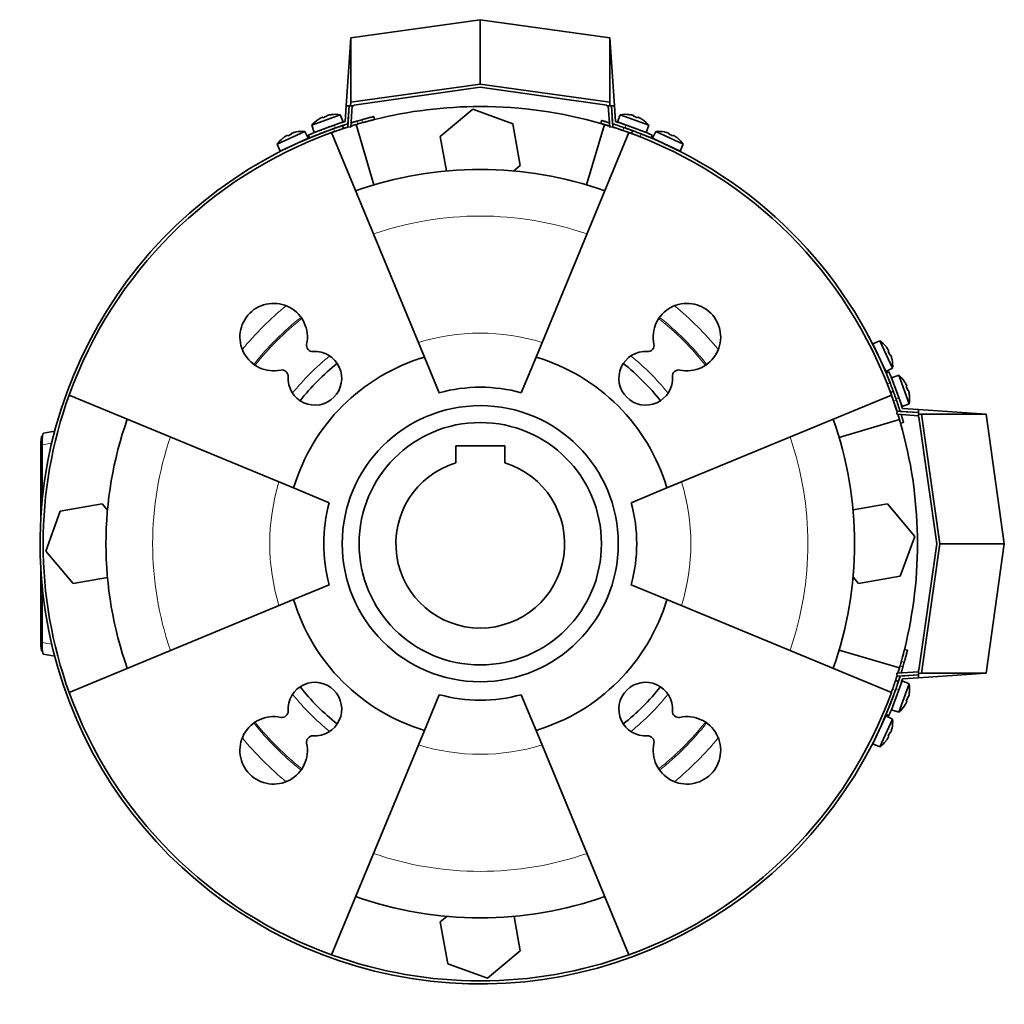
# Model space of a CAD drawing. Header units: millimetres. Extents: x 431 to 1322, y -2196 to 1777.
# Tile 28 of 31: x 431 to 751, y 1456 to 1777. Entities that reach past the tile are written whole.
import ezdxf

# ---------------------------------------------------------------- set-up
doc = ezdxf.new("R2010")
doc.units = ezdxf.units.MM
for name, color, linetype in [('M5X8_UNI7687', 7, 'Continuous'), ('MID_344-5', 7, 'Continuous'), ('VSI184-254_GIUNT', 7, 'Continuous'), ('VSI344-454_FILTR', 7, 'Continuous'), ('VSI344-454_SUPPO', 7, 'Continuous'), ('VSI344-454_TERMI', 7, 'Continuous'), ('VSI344-454_TESTA', 7, 'Continuous')]:
    doc.layers.add(name, color=color, linetype=linetype)

# ---------------------------------------------------------------- blocks, each defined once
blk = doc.blocks.new('SE1')
at = {"layer": 'M5X8_UNI7687', "color": 7, "linetype": 'Continuous', "lineweight": 35}
for p, q in [((535.01, 1745.58), (525.74, 1742.21)), ((526.53, 1739.83), (535.93, 1743.25)), ((527.84, 1744.03), (527.82, 1744.05)), ((529.3, 1744.78), (529.39, 1744.59)), ((530.63, 1745.26), (530.69, 1745.07)), ((532.23, 1745.63), (532.24, 1745.65)), ((535.93, 1743.25), (535.01, 1745.58)), ((626.3, 1745.58), (625.38, 1743.25)), ((625.38, 1743.25), (634.77, 1739.83)), ((635.56, 1742.21), (626.3, 1745.58)), ((629.08, 1745.63), (629.07, 1745.65)), ((630.67, 1745.26), (630.62, 1745.07)), ((632.01, 1744.78), (631.92, 1744.59)), ((633.47, 1744.03), (633.49, 1744.05)), ((523.42, 1740.16), (514.48, 1735.99)), ((520.65, 1739.97), (520.65, 1740)), ((524.54, 1737.92), (523.42, 1740.16)), ((525.74, 1742.21), (526.53, 1739.83)), ((533.93, 1741.44), (533.93, 1741.44)), ((634.77, 1739.83), (635.56, 1742.21)), ((637.89, 1740.16), (636.77, 1737.92)), ((646.83, 1735.99), (637.89, 1740.16)), ((640.66, 1739.97), (640.66, 1740)), ((515.48, 1733.7), (524.54, 1737.92)), ((516.41, 1738), (516.39, 1738.01)), ((517.8, 1738.87), (517.9, 1738.69)), ((519.09, 1739.47), (519.16, 1739.28)), ((636.77, 1737.92), (645.83, 1733.7)), ((642.22, 1739.47), (642.15, 1739.28)), ((643.51, 1738.87), (643.41, 1738.69)), ((644.89, 1738), (644.92, 1738.01)), ((514.48, 1735.99), (515.48, 1733.7)), ((645.83, 1733.7), (646.83, 1735.99)), ((710.89, 1671.93), (708.6, 1670.93)), ((708.6, 1670.93), (712.82, 1661.87)), ((715.06, 1662.99), (710.89, 1671.93)), ((712.89, 1670), (712.91, 1670.02)), ((713.76, 1668.61), (713.59, 1668.51)), ((714.36, 1667.32), (714.17, 1667.25)), ((714.87, 1665.77), (714.89, 1665.76)), ((712.82, 1661.87), (715.06, 1662.99)), ((717.1, 1660.67), (714.73, 1659.88)), ((714.73, 1659.88), (718.15, 1650.48)), ((720.48, 1651.4), (717.1, 1660.67)), ((718.93, 1658.57), (718.94, 1658.59)), ((719.68, 1657.11), (719.49, 1657.03)), ((720.16, 1655.78), (719.96, 1655.72)), ((720.53, 1654.18), (720.55, 1654.17)), ((718.15, 1650.48), (720.48, 1651.4)), ((718.15, 1561.03), (714.73, 1551.64)), ((717.1, 1550.85), (720.48, 1560.11)), ((720.48, 1560.11), (718.15, 1561.03)), ((716.33, 1559.03), (716.33, 1559.03)), ((720.53, 1557.33), (720.55, 1557.34)), ((719.68, 1554.4), (719.49, 1554.49)), ((720.16, 1555.74), (719.96, 1555.79)), ((714.73, 1551.64), (717.1, 1550.85)), ((718.93, 1552.94), (718.94, 1552.92)), ((712.82, 1549.64), (708.6, 1540.58)), ((710.89, 1539.59), (715.06, 1548.52)), ((715.06, 1548.52), (712.82, 1549.64)), ((714.36, 1544.19), (714.17, 1544.26)), ((714.87, 1545.75), (714.89, 1545.75)), ((708.6, 1540.58), (710.89, 1539.59)), ((712.89, 1541.52), (712.91, 1541.49)), ((713.76, 1542.9), (713.59, 1543))]:
    blk.add_line(p, q, dxfattribs=at)
for centre, radius, start, end in [((533.35, 1735.72), 10, 123.5916, 139.5414), ((533.35, 1735.72), 10, 80.4586, 96.4084), ((627.96, 1735.72), 10, 83.5916, 99.5414), ((627.96, 1735.72), 10, 40.4586, 56.4084), ((522.63, 1730.19), 10, 85.4586, 101.4084), ((534.22, 1742.1), 0.5, 110, 129.2041), ((627.09, 1742.1), 0.5, 50.7959, 70), ((632.72, 1740.05), 0.5, 70, 89.4626), ((638.68, 1730.19), 10, 78.5916, 94.5414), ((522.63, 1730.19), 10, 128.5916, 144.5414), ((522.94, 1736.63), 0.5, 115, 134.2679), ((638.37, 1736.63), 0.5, 45.7321, 65), ((638.68, 1730.19), 10, 35.4586, 51.4084), ((517.5, 1734.09), 0.5, 95.7321, 115), ((643.81, 1734.09), 0.5, 65, 84.2679), ((708.99, 1668.91), 0.5, 5.7321, 25), ((705.09, 1663.78), 10, 38.5916, 54.5414), ((705.09, 1663.78), 10, 355.4586, 11.4084), ((711.52, 1663.47), 0.5, 25, 44.2679), ((710.61, 1653.06), 10, 33.5916, 49.5414), ((710.61, 1653.06), 10, 350.4586, 6.4084), ((717, 1652.19), 0.5, 20, 39.2041), ((710.61, 1558.46), 10, 353.5916, 9.5414), ((717, 1559.32), 0.5, 320.7959, 340), ((714.94, 1553.69), 0.5, 340, 359.4451), ((710.61, 1558.46), 10, 310.4586, 326.4084), ((711.52, 1548.04), 0.5, 315.7321, 335), ((705.09, 1547.73), 10, 348.5916, 4.5414), ((708.99, 1542.6), 0.5, 335, 354.2679), ((705.09, 1547.73), 10, 305.4586, 321.4084)]:
    blk.add_arc(centre, radius, start, end, dxfattribs=at)
for centre, major_axis, ratio, start_param, end_param in [((533.35, 1735.73), (-9.4, -3.42), 0.996195, 4.833518, 4.948078), ((532.6, 1737.79), (8.7, 3.17), 0.811251, 1.49595, 1.645642), ((533.35, 1735.73), (9.4, 3.42), 0.996195, 1.335108, 1.449667), ((627.96, 1735.73), (-9.4, 3.42), 0.996195, 4.833518, 4.948078), ((628.71, 1737.79), (8.7, -3.17), 0.811251, 1.49595, 1.645642), ((627.96, 1735.73), (9.4, -3.42), 0.996195, 1.335108, 1.449667), ((522.62, 1730.21), (9.06, 4.23), 0.996195, 1.335108, 1.449667), ((638.69, 1730.21), (-9.06, 4.23), 0.996195, 4.833518, 4.948078), ((522.62, 1730.21), (-9.06, -4.23), 0.996195, 4.833518, 4.948078), ((521.7, 1732.19), (8.39, 3.91), 0.811251, 1.49595, 1.645642), ((639.61, 1732.19), (8.39, -3.91), 0.811251, 1.49595, 1.645642), ((638.69, 1730.21), (9.06, -4.23), 0.996195, 1.335108, 1.449667), ((705.1, 1663.79), (-4.23, 9.06), 0.996195, 4.833518, 4.948078), ((707.09, 1664.72), (3.91, -8.39), 0.811251, 1.49595, 1.645642), ((705.1, 1663.79), (4.23, -9.06), 0.996195, 1.335108, 1.449667), ((710.63, 1653.06), (-3.42, 9.4), 0.996195, 4.833518, 4.948078), ((712.69, 1653.81), (3.17, -8.7), 0.811251, 1.49595, 1.645642), ((710.63, 1653.06), (3.42, -9.4), 0.996195, 1.335108, 1.449667), ((710.63, 1558.45), (3.42, 9.4), 0.996195, 4.833518, 4.948078), ((710.63, 1558.45), (-3.42, -9.4), 0.996195, 1.335108, 1.449667), ((712.69, 1557.7), (-3.17, -8.7), 0.811251, 1.49595, 1.645642), ((707.09, 1546.8), (-3.91, -8.39), 0.811251, 1.49595, 1.645642), ((705.1, 1547.73), (4.23, 9.06), 0.996195, 4.833518, 4.948078), ((705.1, 1547.73), (-4.23, -9.06), 0.996195, 1.335108, 1.449667)]:
    blk.add_ellipse(centre, major_axis=major_axis, ratio=ratio, start_param=start_param, end_param=end_param, dxfattribs=at)
for points in [[(529.3, 1744.78), (529.3, 1744.78), (529.29, 1744.78), (529.29, 1744.78), (529.27, 1744.78), (529.26, 1744.78), (529.24, 1744.78), (529.21, 1744.77), (529.18, 1744.76), (529.15, 1744.75), (529.12, 1744.74), (529.08, 1744.72), (529.04, 1744.71), (529, 1744.69), (528.96, 1744.67), (528.92, 1744.65), (528.88, 1744.63), (528.85, 1744.62), (528.83, 1744.61)], [(531.1, 1745.43), (531.08, 1745.43), (531.05, 1745.42), (531, 1745.41), (530.96, 1745.4), (530.92, 1745.39), (530.88, 1745.37), (530.84, 1745.36), (530.8, 1745.35), (530.76, 1745.34), (530.73, 1745.33), (530.7, 1745.31), (530.68, 1745.3), (530.66, 1745.29), (530.65, 1745.28), (530.64, 1745.28), (530.63, 1745.27), (530.63, 1745.27), (530.63, 1745.26)], [(630.67, 1745.26), (630.68, 1745.27), (630.67, 1745.27), (630.67, 1745.28), (630.66, 1745.28), (630.65, 1745.29), (630.63, 1745.3), (630.6, 1745.31), (630.58, 1745.33), (630.55, 1745.34), (630.51, 1745.35), (630.47, 1745.36), (630.43, 1745.37), (630.39, 1745.39), (630.35, 1745.4), (630.3, 1745.41), (630.26, 1745.42), (630.22, 1745.43), (630.21, 1745.43)], [(632.48, 1744.61), (632.46, 1744.62), (632.43, 1744.63), (632.39, 1744.65), (632.35, 1744.67), (632.31, 1744.69), (632.27, 1744.71), (632.23, 1744.72), (632.19, 1744.74), (632.16, 1744.75), (632.12, 1744.76), (632.1, 1744.77), (632.07, 1744.78), (632.05, 1744.78), (632.04, 1744.78), (632.02, 1744.78), (632.01, 1744.78), (632.01, 1744.78), (632.01, 1744.78)], [(519.54, 1739.68), (519.52, 1739.67), (519.49, 1739.66), (519.44, 1739.64), (519.4, 1739.63), (519.36, 1739.61), (519.32, 1739.6), (519.28, 1739.58), (519.24, 1739.57), (519.21, 1739.55), (519.18, 1739.54), (519.15, 1739.52), (519.13, 1739.51), (519.11, 1739.5), (519.1, 1739.49), (519.09, 1739.48), (519.09, 1739.47), (519.09, 1739.47), (519.09, 1739.47)], [(642.22, 1739.47), (642.22, 1739.47), (642.22, 1739.47), (642.22, 1739.48), (642.21, 1739.49), (642.19, 1739.5), (642.18, 1739.51), (642.15, 1739.52), (642.13, 1739.54), (642.1, 1739.55), (642.06, 1739.57), (642.03, 1739.58), (641.99, 1739.6), (641.95, 1739.61), (641.91, 1739.63), (641.86, 1739.64), (641.82, 1739.66), (641.79, 1739.67), (641.77, 1739.68)], [(517.8, 1738.87), (517.8, 1738.87), (517.8, 1738.87), (517.79, 1738.87), (517.77, 1738.87), (517.76, 1738.87), (517.74, 1738.86), (517.71, 1738.85), (517.69, 1738.84), (517.66, 1738.83), (517.62, 1738.81), (517.59, 1738.79), (517.55, 1738.77), (517.51, 1738.75), (517.47, 1738.73), (517.43, 1738.71), (517.39, 1738.68), (517.36, 1738.67), (517.35, 1738.66)], [(643.96, 1738.66), (643.94, 1738.67), (643.91, 1738.68), (643.87, 1738.71), (643.83, 1738.73), (643.8, 1738.75), (643.76, 1738.77), (643.72, 1738.79), (643.69, 1738.81), (643.65, 1738.83), (643.62, 1738.84), (643.59, 1738.85), (643.57, 1738.86), (643.55, 1738.87), (643.53, 1738.87), (643.52, 1738.87), (643.51, 1738.87), (643.51, 1738.87), (643.51, 1738.87)], [(713.76, 1668.61), (713.77, 1668.61), (713.77, 1668.61), (713.77, 1668.62), (713.77, 1668.64), (713.76, 1668.65), (713.76, 1668.67), (713.75, 1668.7), (713.74, 1668.72), (713.72, 1668.75), (713.71, 1668.79), (713.69, 1668.82), (713.67, 1668.86), (713.65, 1668.9), (713.63, 1668.94), (713.61, 1668.98), (713.58, 1669.02), (713.56, 1669.05), (713.55, 1669.06)], [(714.57, 1666.87), (714.57, 1666.89), (714.56, 1666.92), (714.54, 1666.97), (714.53, 1667.01), (714.51, 1667.05), (714.5, 1667.09), (714.48, 1667.13), (714.46, 1667.17), (714.45, 1667.2), (714.43, 1667.23), (714.42, 1667.26), (714.41, 1667.28), (714.4, 1667.3), (714.39, 1667.31), (714.38, 1667.32), (714.37, 1667.32), (714.37, 1667.32), (714.36, 1667.32)], [(719.68, 1657.11), (719.68, 1657.11), (719.68, 1657.12), (719.68, 1657.13), (719.68, 1657.14), (719.68, 1657.15), (719.67, 1657.17), (719.67, 1657.2), (719.66, 1657.23), (719.65, 1657.26), (719.64, 1657.29), (719.62, 1657.33), (719.6, 1657.37), (719.59, 1657.41), (719.57, 1657.45), (719.55, 1657.49), (719.53, 1657.53), (719.51, 1657.56), (719.5, 1657.58)], [(720.33, 1655.31), (720.33, 1655.33), (720.32, 1655.36), (720.31, 1655.41), (720.3, 1655.45), (720.28, 1655.49), (720.27, 1655.53), (720.26, 1655.57), (720.25, 1655.61), (720.23, 1655.65), (720.22, 1655.68), (720.21, 1655.71), (720.2, 1655.73), (720.19, 1655.75), (720.18, 1655.76), (720.17, 1655.77), (720.17, 1655.78), (720.16, 1655.78), (720.16, 1655.78)], [(719.5, 1553.93), (719.51, 1553.95), (719.53, 1553.98), (719.55, 1554.02), (719.57, 1554.06), (719.59, 1554.1), (719.6, 1554.14), (719.62, 1554.18), (719.64, 1554.22), (719.65, 1554.25), (719.66, 1554.29), (719.67, 1554.31), (719.67, 1554.34), (719.68, 1554.36), (719.68, 1554.38), (719.68, 1554.39), (719.68, 1554.4), (719.68, 1554.4), (719.68, 1554.4)], [(720.16, 1555.74), (720.16, 1555.74), (720.17, 1555.74), (720.17, 1555.74), (720.18, 1555.75), (720.19, 1555.77), (720.2, 1555.78), (720.21, 1555.81), (720.22, 1555.83), (720.23, 1555.87), (720.25, 1555.9), (720.26, 1555.94), (720.27, 1555.98), (720.28, 1556.02), (720.3, 1556.06), (720.31, 1556.11), (720.32, 1556.15), (720.33, 1556.19), (720.33, 1556.2)], [(714.36, 1544.19), (714.37, 1544.19), (714.37, 1544.19), (714.38, 1544.2), (714.39, 1544.2), (714.4, 1544.22), (714.41, 1544.23), (714.42, 1544.26), (714.43, 1544.28), (714.45, 1544.31), (714.46, 1544.35), (714.48, 1544.38), (714.5, 1544.42), (714.51, 1544.46), (714.53, 1544.5), (714.54, 1544.55), (714.56, 1544.59), (714.57, 1544.62), (714.57, 1544.64)], [(713.55, 1542.45), (713.56, 1542.47), (713.58, 1542.5), (713.61, 1542.54), (713.63, 1542.58), (713.65, 1542.62), (713.67, 1542.65), (713.69, 1542.69), (713.71, 1542.73), (713.72, 1542.76), (713.74, 1542.79), (713.75, 1542.82), (713.76, 1542.84), (713.76, 1542.86), (713.77, 1542.88), (713.77, 1542.89), (713.77, 1542.9), (713.77, 1542.9), (713.76, 1542.9)]]:
    blk.add_open_spline(points, degree=3, dxfattribs=at)
at = {"layer": 'MID_344-5', "color": 7, "linetype": 'Continuous', "lineweight": 35}
for p, q in [((537.93, 1748.54), (537.45, 1741.62)), ((538.45, 1741.55), (538.93, 1748.54)), ((622.37, 1748.54), (622.86, 1741.55)), ((623.86, 1741.62), (623.38, 1748.54)), ((537.45, 1741.62), (538.45, 1741.55)), ((622.86, 1741.55), (623.86, 1741.62)), ((716.52, 1648.96), (716.45, 1647.97)), ((716.45, 1647.97), (723.44, 1647.48)), ((723.44, 1648.48), (716.52, 1648.96)), ((723.44, 1564.04), (716.45, 1563.55)), ((716.45, 1563.55), (716.52, 1562.55)), ((716.52, 1562.55), (723.44, 1563.03))]:
    blk.add_line(p, q, dxfattribs=at)
at = {"layer": 'VSI184-254_GIUNT', "color": 7, "linetype": 'Continuous', "lineweight": 35}
for p, q in [((572.65, 1637.66), (572.65, 1632.07)), ((588.65, 1637.66), (572.65, 1637.66)), ((588.65, 1632.07), (588.65, 1637.66))]:
    blk.add_line(p, q, dxfattribs=at)
blk.add_circle((580.65, 1605.76), 39.5, dxfattribs=at)
blk.add_arc((580.65, 1605.76), 27.5, 106.9124, 73.0876, dxfattribs=at)
at = {"layer": 'VSI344-454_FILTR', "color": 4, "linetype": 'Continuous', "lineweight": 9}
for p, q in [((540.49, 1743.52), (540.8, 1742.57)), ((542.31, 1743), (542.07, 1743.97)), ((533.19, 1740.12), (532.88, 1741.07)), ((622.83, 1741.97), (622.81, 1741.88)), ((627.15, 1740.46), (627.5, 1741.4)), ((633.13, 1739.32), (632.78, 1738.38)), ((713.28, 1657.88), (714.22, 1658.23)), ((716.29, 1652.6), (715.36, 1652.25)), ((716.78, 1647.91), (716.87, 1647.94)), ((718.87, 1567.17), (717.9, 1567.42)), ((717.47, 1565.91), (718.42, 1565.59)), ((715.97, 1557.98), (715.02, 1558.29))]:
    blk.add_line(p, q, dxfattribs=at)
at = {"layer": 'VSI344-454_FILTR', "color": 7, "linetype": 'Continuous', "lineweight": 35}
for p, q in [((546.18, 1744.02), (545.94, 1744.99)), ((620.21, 1743.7), (619.93, 1742.74)), ((536.03, 1741.09), (535.72, 1742.04)), ((630.32, 1740.39), (629.98, 1739.45)), ((714.35, 1655.08), (715.28, 1655.42)), ((717.63, 1645.03), (718.6, 1645.31)), ((719.89, 1571.04), (718.92, 1571.28)), ((716.94, 1560.82), (715.99, 1561.13))]:
    blk.add_line(p, q, dxfattribs=at)
for radius, start, end in [(143.5, 105.5973, 106.2532), (142.5, 105.6085, 106.2392), (143.5, 109.4479, 340.5521), (142.5, 109.4563, 109.8856), (142.5, 70.9563, 72.4298), (143.5, 21.4479, 68.5521), (142.5, 160.1144, 199.8856), (142.5, 17.5702, 19.0437), (142.5, 343.7608, 344.3915), (143.5, 343.7468, 344.4027), (142.5, 340.1144, 340.5437), (142.5, 250.1144, 289.8856)]:
    blk.add_arc((580.65, 1605.76), radius, start, end, dxfattribs=at)
for points, knots in [([(538.53, 1742.94), (538.57, 1742.95), (538.73, 1743), (539.01, 1743.08), (539.37, 1743.19), (539.74, 1743.3), (540.11, 1743.41), (540.36, 1743.48), (540.49, 1743.52)], [0.7315353, 0.7315353, 0.7315353, 0.7315353, 0.7497622, 0.8001839, 0.8501065, 0.8998409, 0.9497014, 1, 1, 1, 1]), ([(542.07, 1743.97), (542.13, 1743.99), (542.26, 1744.03), (542.45, 1744.08), (542.64, 1744.13), (542.82, 1744.18), (543.01, 1744.23), (543.19, 1744.28), (543.37, 1744.33), (543.72, 1744.42), (544.23, 1744.56), (544.82, 1744.71), (545.3, 1744.83), (545.6, 1744.91), (545.78, 1744.95), (545.87, 1744.98), (545.93, 1744.99), (545.94, 1744.99), (545.94, 1744.99)], [0, 0, 0, 0, 0.031592, 0.062927, 0.094082, 0.125133, 0.156157, 0.187231, 0.218434, 0.24984, 0.375694, 0.49976, 0.623965, 0.750126, 0.812727, 0.874827, 0.937046, 1, 1, 1, 1]), ([(546.18, 1744.02), (546.18, 1744.02), (546.18, 1744.02), (546.16, 1744.02), (546.14, 1744.01), (546.11, 1744.01), (546.07, 1744), (546.02, 1743.98), (545.96, 1743.97), (545.82, 1743.93), (545.55, 1743.86), (545.06, 1743.74), (544.47, 1743.59), (543.91, 1743.44), (543.43, 1743.31), (543.07, 1743.21), (542.69, 1743.11), (542.44, 1743.04), (542.31, 1743)], [0, 0, 0, 0, 0.031603, 0.06295, 0.094114, 0.125174, 0.156207, 0.187289, 0.2185, 0.249914, 0.37603, 0.500271, 0.624311, 0.750212, 0.812795, 0.874875, 0.937072, 1, 1, 1, 1]), ([(622.81, 1741.88), (622.75, 1741.9), (622.65, 1741.93), (622.49, 1741.98), (622.33, 1742.03), (622.17, 1742.08), (622.01, 1742.12), (621.86, 1742.17), (621.58, 1742.25), (621.2, 1742.37), (620.76, 1742.5), (620.4, 1742.6), (620.18, 1742.66), (620.05, 1742.7), (619.98, 1742.72), (619.94, 1742.73), (619.94, 1742.74), (619.93, 1742.74)], [0, 0, 0, 0, 0.036074, 0.071827, 0.107372, 0.142823, 0.178296, 0.213907, 0.249769, 0.37568, 0.49974, 0.623937, 0.750153, 0.812742, 0.874833, 0.937047, 1, 1, 1, 1]), ([(620.21, 1743.7), (620.21, 1743.7), (620.21, 1743.7), (620.22, 1743.69), (620.25, 1743.69), (620.28, 1743.68), (620.32, 1743.67), (620.37, 1743.65), (620.48, 1743.62), (620.68, 1743.56), (621.04, 1743.46), (621.48, 1743.33), (621.9, 1743.2), (622.25, 1743.1), (622.51, 1743.02), (622.68, 1742.96), (622.76, 1742.94)], [0, 0, 0, 0, 0.0360916, 0.0718605, 0.1074196, 0.142884, 0.1783694, 0.2139916, 0.2498648, 0.3760321, 0.5002654, 0.6243037, 0.7502673, 0.8128325, 0.8748978, 0.9284754, 0.9284754, 0.9284754, 0.9284754]), ([(532.88, 1741.07), (532.93, 1741.09), (533.04, 1741.13), (533.19, 1741.18), (533.35, 1741.24), (533.51, 1741.29), (533.66, 1741.34), (533.81, 1741.4), (534.08, 1741.49), (534.46, 1741.62), (534.89, 1741.77), (535.25, 1741.88), (535.47, 1741.96), (535.6, 1742), (535.67, 1742.02), (535.71, 1742.04), (535.71, 1742.04), (535.72, 1742.04)], [0, 0, 0, 0, 0.036074, 0.071835, 0.107394, 0.142867, 0.178369, 0.214015, 0.24992, 0.375515, 0.499618, 0.623903, 0.749864, 0.812552, 0.874725, 0.937001, 1, 1, 1, 1]), ([(536.03, 1741.09), (536.03, 1741.09), (536.03, 1741.09), (536.01, 1741.08), (535.99, 1741.08), (535.96, 1741.07), (535.92, 1741.05), (535.87, 1741.04), (535.76, 1741), (535.56, 1740.93), (535.21, 1740.82), (534.77, 1740.67), (534.36, 1740.53), (534.01, 1740.41), (533.74, 1740.31), (533.47, 1740.22), (533.28, 1740.15), (533.19, 1740.12)], [0, 0, 0, 0, 0.03611, 0.071905, 0.107497, 0.143003, 0.178538, 0.214218, 0.250157, 0.376062, 0.500392, 0.624478, 0.750119, 0.812755, 0.874869, 0.937079, 1, 1, 1, 1]), ([(535.72, 1742.04), (535.72, 1742.04), (535.72, 1742.04), (535.73, 1742.04), (535.75, 1742.05), (535.79, 1742.06), (535.83, 1742.07), (535.87, 1742.09), (535.93, 1742.11), (536, 1742.13), (536.16, 1742.19), (536.49, 1742.29), (536.97, 1742.45), (537.29, 1742.55), (537.38, 1742.58)], [0, 0, 0, 0, 0.027983, 0.0557899, 0.0834734, 0.1110867, 0.1386835, 0.1663177, 0.1940428, 0.2219119, 0.2499772, 0.3749272, 0.4997192, 0.5496634, 0.5496634, 0.5496634, 0.5496634]), ([(537.61, 1741.6), (537.55, 1741.58), (537.26, 1741.49), (536.8, 1741.34), (536.45, 1741.23), (536.26, 1741.16), (536.15, 1741.13), (536.08, 1741.11), (536.04, 1741.09), (536.03, 1741.09), (536.03, 1741.09)], [0.4654257, 0.4654257, 0.4654257, 0.4654257, 0.5002684, 0.625041, 0.7500173, 0.8003848, 0.8502554, 0.8999393, 0.9497504, 1, 1, 1, 1]), ([(540.8, 1742.57), (540.73, 1742.55), (540.59, 1742.51), (540.38, 1742.45), (540.18, 1742.39), (539.97, 1742.33), (539.77, 1742.26), (539.57, 1742.2), (539.36, 1742.14), (539.17, 1742.08), (538.85, 1741.99), (538.6, 1741.91), (538.43, 1741.86)], [0, 0, 0, 0, 0.028015, 0.0558533, 0.0835676, 0.1112114, 0.1388385, 0.1665028, 0.194258, 0.2221573, 0.2502531, 0.3309756, 0.3309756, 0.3309756, 0.3309756]), ([(629.98, 1739.45), (629.98, 1739.45), (629.97, 1739.45), (629.96, 1739.45), (629.94, 1739.46), (629.91, 1739.47), (629.87, 1739.49), (629.82, 1739.51), (629.72, 1739.54), (629.52, 1739.62), (629.16, 1739.75), (628.73, 1739.9), (628.32, 1740.05), (627.97, 1740.17), (627.7, 1740.27), (627.43, 1740.36), (627.24, 1740.43), (627.15, 1740.46)], [0, 0, 0, 0, 0.036048, 0.071793, 0.107348, 0.142827, 0.178345, 0.214016, 0.249954, 0.375229, 0.499698, 0.624316, 0.749897, 0.812621, 0.874803, 0.937057, 1, 1, 1, 1]), ([(627.5, 1741.4), (627.55, 1741.38), (627.66, 1741.34), (627.82, 1741.29), (627.97, 1741.23), (628.13, 1741.18), (628.28, 1741.12), (628.43, 1741.07), (628.7, 1740.97), (629.08, 1740.84), (629.51, 1740.68), (629.86, 1740.56), (630.08, 1740.48), (630.21, 1740.43), (630.27, 1740.41), (630.31, 1740.39), (630.32, 1740.39), (630.32, 1740.39)], [0, 0, 0, 0, 0.036087, 0.071867, 0.107452, 0.142957, 0.178497, 0.214187, 0.25014, 0.375681, 0.50031, 0.624737, 0.750064, 0.812751, 0.874892, 0.937105, 1, 1, 1, 1]), ([(630.32, 1740.39), (630.32, 1740.39), (630.32, 1740.39), (630.34, 1740.38), (630.36, 1740.37), (630.39, 1740.36), (630.43, 1740.35), (630.48, 1740.33), (630.58, 1740.29), (630.78, 1740.22), (631.13, 1740.09), (631.56, 1739.92), (631.97, 1739.77), (632.31, 1739.64), (632.58, 1739.53), (632.85, 1739.43), (633.03, 1739.36), (633.13, 1739.32)], [0, 0, 0, 0, 0.036092, 0.07186, 0.10742, 0.142884, 0.178369, 0.213992, 0.249865, 0.376032, 0.500265, 0.624304, 0.750267, 0.812832, 0.874898, 0.937082, 1, 1, 1, 1]), ([(632.78, 1738.38), (632.73, 1738.4), (632.62, 1738.44), (632.47, 1738.5), (632.31, 1738.56), (632.16, 1738.62), (632.01, 1738.68), (631.86, 1738.74), (631.59, 1738.84), (631.21, 1738.99), (630.79, 1739.15), (630.44, 1739.28), (630.22, 1739.36), (630.09, 1739.41), (630.03, 1739.43), (629.98, 1739.45), (629.98, 1739.45), (629.98, 1739.45)], [0, 0, 0, 0, 0.036074, 0.071827, 0.107372, 0.142823, 0.178296, 0.213907, 0.249769, 0.37568, 0.49974, 0.623937, 0.750153, 0.812742, 0.874833, 0.937047, 1, 1, 1, 1]), ([(714.35, 1655.08), (714.35, 1655.08), (714.35, 1655.08), (714.34, 1655.09), (714.33, 1655.12), (714.32, 1655.15), (714.31, 1655.19), (714.29, 1655.23), (714.25, 1655.34), (714.18, 1655.54), (714.04, 1655.89), (713.88, 1656.32), (713.73, 1656.72), (713.59, 1657.07), (713.49, 1657.34), (713.39, 1657.61), (713.31, 1657.79), (713.28, 1657.88)], [0, 0, 0, 0, 0.036092, 0.07186, 0.10742, 0.142884, 0.178369, 0.213991, 0.249865, 0.376032, 0.500265, 0.624303, 0.750267, 0.812832, 0.874898, 0.937082, 1, 1, 1, 1]), ([(714.22, 1658.23), (714.24, 1658.18), (714.28, 1658.07), (714.34, 1657.91), (714.4, 1657.76), (714.46, 1657.61), (714.52, 1657.46), (714.58, 1657.31), (714.68, 1657.04), (714.82, 1656.66), (714.98, 1656.24), (715.11, 1655.88), (715.2, 1655.67), (715.24, 1655.54), (715.27, 1655.47), (715.28, 1655.43), (715.28, 1655.43), (715.28, 1655.42)], [0, 0, 0, 0, 0.036074, 0.071827, 0.107372, 0.142823, 0.178296, 0.213907, 0.249769, 0.375679, 0.49974, 0.623937, 0.750153, 0.812742, 0.874833, 0.937047, 1, 1, 1, 1]), ([(715.36, 1652.25), (715.34, 1652.31), (715.3, 1652.41), (715.24, 1652.57), (715.19, 1652.73), (715.14, 1652.88), (715.08, 1653.04), (715.03, 1653.19), (714.93, 1653.46), (714.8, 1653.84), (714.64, 1654.27), (714.52, 1654.62), (714.44, 1654.84), (714.39, 1654.96), (714.36, 1655.03), (714.35, 1655.07), (714.35, 1655.08), (714.35, 1655.08)], [0, 0, 0, 0, 0.036087, 0.071867, 0.107452, 0.142957, 0.178497, 0.214187, 0.25014, 0.375682, 0.50031, 0.624737, 0.750064, 0.812751, 0.874892, 0.937105, 1, 1, 1, 1]), ([(715.28, 1655.42), (715.29, 1655.42), (715.29, 1655.42), (715.29, 1655.41), (715.3, 1655.39), (715.31, 1655.36), (715.32, 1655.32), (715.34, 1655.27), (715.38, 1655.16), (715.45, 1654.97), (715.58, 1654.61), (715.74, 1654.18), (715.88, 1653.77), (716.01, 1653.42), (716.1, 1653.15), (716.2, 1652.88), (716.26, 1652.69), (716.29, 1652.6)], [0, 0, 0, 0, 0.036048, 0.071793, 0.107348, 0.142827, 0.178345, 0.214016, 0.249955, 0.375229, 0.499698, 0.624316, 0.749898, 0.812622, 0.874803, 0.937058, 1, 1, 1, 1]), ([(717.63, 1645.03), (717.63, 1645.04), (717.63, 1645.04), (717.63, 1645.05), (717.62, 1645.07), (717.61, 1645.11), (717.6, 1645.15), (717.59, 1645.2), (717.56, 1645.3), (717.5, 1645.51), (717.39, 1645.87), (717.26, 1646.3), (717.14, 1646.72), (717.03, 1647.08), (716.95, 1647.35), (716.86, 1647.63), (716.81, 1647.82), (716.78, 1647.91)], [0, 0, 0, 0, 0.036092, 0.07186, 0.10742, 0.142884, 0.178369, 0.213991, 0.249865, 0.376032, 0.500265, 0.624303, 0.750267, 0.812832, 0.874898, 0.937082, 1, 1, 1, 1]), ([(717.84, 1647.86), (717.84, 1647.86), (717.85, 1647.81), (717.89, 1647.7), (717.93, 1647.55), (717.98, 1647.39), (718.03, 1647.24), (718.11, 1646.96), (718.23, 1646.58), (718.35, 1646.14), (718.46, 1645.78), (718.52, 1645.56), (718.56, 1645.43), (718.58, 1645.36), (718.59, 1645.32), (718.59, 1645.31), (718.6, 1645.31)], [0.0715916, 0.0715916, 0.0715916, 0.0715916, 0.0718269, 0.1073717, 0.1428229, 0.1782961, 0.2139067, 0.2497688, 0.3756794, 0.4997397, 0.6239373, 0.7501533, 0.812742, 0.8748331, 0.9370469, 1, 1, 1, 1]), ([(717.9, 1567.42), (717.92, 1567.48), (717.95, 1567.61), (718, 1567.8), (718.06, 1567.98), (718.11, 1568.17), (718.16, 1568.35), (718.21, 1568.53), (718.26, 1568.71), (718.35, 1569.07), (718.48, 1569.57), (718.64, 1570.16), (718.76, 1570.65), (718.84, 1570.95), (718.88, 1571.12), (718.9, 1571.21), (718.92, 1571.27), (718.92, 1571.28), (718.92, 1571.28)], [0, 0, 0, 0, 0.031592, 0.062927, 0.094083, 0.125133, 0.156157, 0.187232, 0.218434, 0.249841, 0.375694, 0.49976, 0.623965, 0.750126, 0.812727, 0.874827, 0.937046, 1, 1, 1, 1]), ([(719.89, 1571.04), (719.89, 1571.04), (719.89, 1571.04), (719.89, 1571.02), (719.88, 1571), (719.87, 1570.97), (719.86, 1570.93), (719.85, 1570.88), (719.84, 1570.82), (719.8, 1570.68), (719.73, 1570.41), (719.61, 1569.92), (719.46, 1569.33), (719.31, 1568.77), (719.18, 1568.29), (719.08, 1567.93), (718.98, 1567.55), (718.91, 1567.3), (718.87, 1567.17)], [0, 0, 0, 0, 0.031603, 0.06295, 0.094114, 0.125174, 0.156207, 0.18729, 0.2185, 0.249914, 0.376031, 0.500271, 0.624311, 0.750213, 0.812795, 0.874875, 0.937072, 1, 1, 1, 1]), ([(716.75, 1563.53), (716.81, 1563.7), (716.9, 1564), (717.03, 1564.43), (717.14, 1564.79), (717.25, 1565.16), (717.36, 1565.53), (717.43, 1565.78), (717.47, 1565.91)], [0.6690735, 0.6690735, 0.6690735, 0.6690735, 0.7497612, 0.8001829, 0.8501057, 0.8998403, 0.9497011, 1, 1, 1, 1]), ([(718.42, 1565.59), (718.4, 1565.52), (718.36, 1565.38), (718.3, 1565.17), (718.23, 1564.97), (718.17, 1564.76), (718.11, 1564.56), (718.05, 1564.35), (717.99, 1564.15), (717.93, 1563.96), (717.88, 1563.78), (717.85, 1563.68), (717.83, 1563.63)], [0, 0, 0, 0, 0.0280148, 0.0558529, 0.0835671, 0.1112108, 0.1388378, 0.166502, 0.1942571, 0.2221564, 0.2502521, 0.2685153, 0.2685153, 0.2685153, 0.2685153]), ([(715.02, 1558.29), (715.04, 1558.35), (715.07, 1558.45), (715.13, 1558.61), (715.18, 1558.77), (715.24, 1558.92), (715.29, 1559.07), (715.34, 1559.23), (715.44, 1559.5), (715.57, 1559.88), (715.71, 1560.31), (715.83, 1560.67), (715.91, 1560.89), (715.95, 1561.01), (715.97, 1561.08), (715.98, 1561.12), (715.99, 1561.13), (715.99, 1561.13)], [0, 0, 0, 0, 0.036074, 0.071835, 0.107394, 0.142867, 0.178369, 0.214016, 0.24992, 0.375515, 0.499619, 0.623903, 0.749864, 0.812553, 0.874725, 0.937001, 1, 1, 1, 1]), ([(716.94, 1560.82), (716.94, 1560.82), (716.94, 1560.82), (716.93, 1560.8), (716.92, 1560.78), (716.91, 1560.75), (716.9, 1560.71), (716.88, 1560.66), (716.85, 1560.55), (716.78, 1560.35), (716.66, 1560), (716.52, 1559.56), (716.38, 1559.15), (716.25, 1558.8), (716.16, 1558.53), (716.07, 1558.26), (716, 1558.07), (715.97, 1557.98)], [0, 0, 0, 0, 0.03611, 0.071905, 0.107497, 0.143003, 0.178538, 0.214218, 0.250157, 0.376062, 0.500393, 0.624478, 0.750119, 0.812755, 0.87487, 0.93708, 1, 1, 1, 1]), ([(715.99, 1561.13), (715.99, 1561.13), (715.99, 1561.13), (715.99, 1561.15), (716, 1561.17), (716.01, 1561.2), (716.02, 1561.24), (716.04, 1561.29), (716.06, 1561.35), (716.08, 1561.42), (716.13, 1561.58), (716.24, 1561.9), (716.39, 1562.36), (716.48, 1562.65), (716.5, 1562.71)], [0, 0, 0, 0, 0.0279829, 0.0557898, 0.0834733, 0.1110865, 0.1386833, 0.1663175, 0.1940425, 0.2219116, 0.2499768, 0.3749266, 0.4997183, 0.5346114, 0.5346114, 0.5346114, 0.5346114]), ([(717.5, 1562.58), (717.46, 1562.45), (717.35, 1562.1), (717.19, 1561.59), (717.07, 1561.24), (717.01, 1561.04), (716.98, 1560.94), (716.95, 1560.87), (716.94, 1560.83), (716.94, 1560.82), (716.94, 1560.82)], [0.4338048, 0.4338048, 0.4338048, 0.4338048, 0.5002675, 0.6250404, 0.750017, 0.8003845, 0.8502552, 0.8999392, 0.9497503, 1, 1, 1, 1])]:
    blk.add_open_spline(points, degree=3, knots=knots, dxfattribs=at)
at = {"layer": 'VSI344-454_SUPPO', "color": 7, "linetype": 'Continuous', "lineweight": 35}
for p, q in [((567.63, 1738.5), (578.25, 1747.4)), ((578.25, 1747.4), (591.27, 1742.66)), ((546.06, 1743.99), (546.06, 1743.99)), ((532.18, 1739.76), (562.49, 1666.6)), ((546, 1722.73), (540.18, 1742.39)), ((591.27, 1742.66), (593.68, 1729.02)), ((629.12, 1739.76), (598.82, 1666.6)), ((615.3, 1722.73), (621.13, 1742.39)), ((569.62, 1727.26), (567.63, 1738.5)), ((593.68, 1729.02), (591.59, 1727.27)), ((567.3, 1654.98), (562.49, 1666.6)), ((594.01, 1654.98), (598.82, 1666.6)), ((446.65, 1654.23), (519.81, 1623.92)), ((714.66, 1654.23), (641.5, 1623.92)), ((697.63, 1640.41), (717.29, 1646.23)), ((531.43, 1619.11), (519.81, 1623.92)), ((629.88, 1619.11), (641.5, 1623.92)), ((443.75, 1616.37), (457.39, 1618.78)), ((457.39, 1618.78), (459.15, 1616.69)), ((702.15, 1616.8), (713.39, 1618.78)), ((713.39, 1618.78), (722.3, 1608.16)), ((439.01, 1603.35), (443.75, 1616.37)), ((722.3, 1608.16), (717.56, 1595.14)), ((447.92, 1592.74), (439.01, 1603.35)), ((717.56, 1595.14), (703.92, 1592.74)), ((459.15, 1594.72), (447.92, 1592.74)), ((531.43, 1592.4), (519.81, 1587.59)), ((629.88, 1592.4), (641.5, 1587.59)), ((703.92, 1592.74), (702.16, 1594.82)), ((446.65, 1557.29), (519.81, 1587.59)), ((714.66, 1557.29), (641.5, 1587.59)), ((717.29, 1565.28), (697.63, 1571.11)), ((718.89, 1571.16), (718.89, 1571.16)), ((567.3, 1556.54), (562.49, 1544.91)), ((594.01, 1556.54), (598.82, 1544.91)), ((532.18, 1471.75), (562.49, 1544.91)), ((629.12, 1471.75), (598.82, 1544.91)), ((567.63, 1482.5), (569.72, 1484.25)), ((591.69, 1484.26), (593.68, 1473.02)), ((570.04, 1468.85), (567.63, 1482.5)), ((593.68, 1473.02), (583.06, 1464.11)), ((583.06, 1464.11), (570.04, 1468.85))]:
    blk.add_line(p, q, dxfattribs=at)
for centre, radius, start, end in [((580.65, 1605.76), 142.5, 90, 104.0511), ((580.65, 1605.76), 142.5, 74, 90), ((580.65, 1605.76), 142.5, 109.8856, 160.1144), ((580.65, 1605.76), 142.5, 106.5, 107.2205), ((580.65, 1605.76), 142.5, 72.7937, 73.5), ((580.65, 1605.76), 142.5, 70.1144, 72.4298), ((580.65, 1605.76), 142.5, 19.8856, 70.1144), ((580.65, 1605.76), 122, 70.5541, 109.4459), ((513.3, 1673.11), 11, 347.9714, 282.0286), ((648.01, 1673.11), 11, 257.9714, 192.0286), ((526.02, 1670.4), 2, 167.9714, 273.8428), ((635.29, 1670.4), 2, 266.1572, 12.0286), ((526.74, 1659.67), 8.75, 176.1572, 93.8428), ((580.65, 1605.76), 63.5, 106.6248, 163.3752), ((580.65, 1605.76), 63.5, 16.6248, 73.3752), ((634.57, 1659.67), 8.75, 86.1572, 3.8428), ((580.65, 1605.76), 75, 128.4349, 141.5651), ((580.65, 1605.76), 75, 38.4349, 51.5651), ((516.01, 1660.39), 2, 356.1572, 102.0286), ((645.3, 1660.39), 2, 77.9714, 183.8428), ((580.65, 1605.76), 51, 74.8223, 105.1777), ((580.65, 1605.76), 142.5, 17.5702, 19.8856), ((580.65, 1605.76), 45, 90, 270), ((580.65, 1605.76), 45, 270, 90), ((580.65, 1605.76), 142.5, 16.5, 17.2063), ((580.65, 1605.76), 122, 160.5541, 199.4459), ((580.65, 1605.76), 122, 340.5541, 19.4459), ((580.65, 1605.76), 142.5, 345.9489, 16), ((580.65, 1605.76), 51, 164.8223, 195.1777), ((580.65, 1605.76), 51, 344.8223, 15.1777), ((580.65, 1605.76), 63.5, 196.6248, 253.3752), ((580.65, 1605.76), 63.5, 286.6248, 343.3752), ((580.65, 1605.76), 142.5, 342.7795, 343.5), ((526.74, 1551.84), 8.75, 266.1572, 183.8428), ((634.57, 1551.84), 8.75, 356.1572, 273.8428), ((580.65, 1605.76), 142.5, 199.8856, 250.1144), ((580.65, 1605.76), 75, 218.4349, 231.5651), ((580.65, 1605.76), 75, 308.4349, 321.5651), ((580.65, 1605.76), 142.5, 289.8856, 340.1144), ((580.65, 1605.76), 51, 254.8223, 285.1777), ((516.01, 1551.12), 2, 257.9714, 3.8428), ((645.3, 1551.12), 2, 176.1572, 282.0286), ((513.3, 1538.4), 11, 77.9714, 12.0286), ((648.01, 1538.4), 11, 167.9714, 102.0286), ((526.02, 1541.11), 2, 86.1572, 192.0286), ((635.29, 1541.11), 2, 347.9714, 93.8428), ((580.65, 1605.76), 122, 250.5541, 289.4459)]:
    blk.add_arc(centre, radius, start, end, dxfattribs=at)
at = {"layer": 'VSI344-454_SUPPO', "color": 4, "linetype": 'Continuous', "lineweight": 9}
for radius, start, end in [(106.8, 70.9891, 109.0109), (100.1, 129.2029, 140.7971), (100.1, 39.2029, 50.7971), (94.12, 128.3751, 141.6249), (93.66, 128.3936, 141.6064), (93.66, 38.3936, 51.6064), (94.12, 38.3751, 51.6249), (68.63, 72.935, 107.065), (78.44, 128.7211, 141.2789), (78.44, 38.7211, 51.2789), (106.8, 160.9891, 199.0109), (106.8, 340.9891, 19.0109), (68.63, 162.935, 197.065), (68.63, 342.935, 17.065), (78.44, 218.7211, 231.2789), (78.44, 308.7211, 321.2789), (94.12, 218.3751, 231.6249), (93.66, 218.3936, 231.6064), (93.66, 308.3936, 321.6064), (94.12, 308.3751, 321.6249), (100.1, 219.2029, 230.7971), (100.1, 309.2029, 320.7971), (68.63, 252.935, 287.065), (106.8, 250.9891, 289.0109)]:
    blk.add_arc((580.65, 1605.76), radius, start, end, dxfattribs=at)
at = {"layer": 'VSI344-454_TERMI', "color": 7, "linetype": 'Continuous', "lineweight": 35}
for p, q in [((538.47, 1770.64), (580.65, 1776.56)), ((580.65, 1776.56), (622.83, 1770.64)), ((580.65, 1776.56), (580.65, 1755.55)), ((536.93, 1748.54), (538.47, 1770.64)), ((538.47, 1770.64), (538.47, 1749.63)), ((622.83, 1770.64), (624.38, 1748.54)), ((622.83, 1770.64), (622.83, 1749.63)), ((580.65, 1755.55), (538.47, 1749.63)), ((622.83, 1749.63), (580.65, 1755.55)), ((539.42, 1748.75), (580.65, 1754.54)), ((580.65, 1754.54), (621.89, 1748.75)), ((538.47, 1749.63), (538.4, 1748.54)), ((622.91, 1748.54), (622.83, 1749.63)), ((536.57, 1743.37), (536.93, 1748.54)), ((538.4, 1748.54), (536.93, 1748.54)), ((537.52, 1742.62), (537.93, 1748.54)), ((539.4, 1748.54), (538.4, 1748.54)), ((539.4, 1748.54), (539.42, 1748.75)), ((621.89, 1748.75), (621.91, 1748.54)), ((622.91, 1748.54), (621.91, 1748.54)), ((622.91, 1748.54), (624.38, 1748.54)), ((623.79, 1742.62), (623.38, 1748.54)), ((624.74, 1743.37), (624.38, 1748.54)), ((524.65, 1738.96), (525.04, 1738.04)), ((636.27, 1738.04), (636.65, 1738.96)), ((713.86, 1661.76), (712.94, 1661.37)), ((718.26, 1649.84), (723.44, 1649.48)), ((717.52, 1648.89), (723.44, 1648.48)), ((723.44, 1649.48), (745.53, 1647.94)), ((723.44, 1648.01), (723.44, 1649.48)), ((723.44, 1647.01), (723.44, 1648.01)), ((724.52, 1647.94), (723.44, 1648.01)), ((723.44, 1647.01), (723.65, 1647)), ((723.65, 1647), (729.44, 1605.76)), ((730.45, 1605.76), (724.52, 1647.94)), ((745.53, 1647.94), (724.52, 1647.94)), ((745.53, 1647.94), (751.46, 1605.76)), ((729.44, 1605.76), (723.65, 1564.52)), ((724.52, 1563.58), (730.45, 1605.76)), ((751.46, 1605.76), (730.45, 1605.76)), ((751.46, 1605.76), (745.53, 1563.58)), ((717.52, 1562.62), (723.44, 1563.03)), ((723.65, 1564.52), (723.44, 1564.5)), ((723.44, 1563.5), (723.44, 1564.5)), ((745.53, 1563.58), (723.44, 1562.03)), ((723.44, 1563.5), (724.52, 1563.58)), ((723.44, 1563.5), (723.44, 1562.03)), ((745.53, 1563.58), (724.52, 1563.58)), ((718.26, 1561.67), (723.44, 1562.03)), ((712.94, 1550.14), (713.86, 1549.76))]:
    blk.add_line(p, q, dxfattribs=at)
at = {"layer": 'VSI344-454_TERMI', "color": 4, "linetype": 'Continuous', "lineweight": 9}
for p, q in [((533.06, 1742.19), (533.45, 1741.27)), ((627.86, 1741.27), (628.25, 1742.19)), ((717.09, 1653.35), (716.17, 1652.96)), ((716.17, 1558.55), (717.09, 1558.16))]:
    blk.add_line(p, q, dxfattribs=at)
at = {"layer": 'VSI344-454_TERMI', "color": 7, "linetype": 'Continuous', "lineweight": 35}
for radius, start, end in [(144.5, 107.7643, 109.2308), (144.5, 70.7692, 72.2357), (143.5, 107.4941, 109.2059), (143.5, 70.7941, 72.5059), (143.5, 17.4941, 19.2059), (144.5, 17.7643, 19.2308), (143.5, 340.7941, 342.5059), (144.5, 340.7692, 342.2357)]:
    blk.add_arc((580.65, 1605.76), radius, start, end, dxfattribs=at)
for points, knots in [([(524.65, 1738.96), (524.66, 1738.96), (524.66, 1738.97), (524.67, 1738.97), (524.69, 1738.98), (524.72, 1738.99), (524.76, 1739.01), (524.81, 1739.03), (524.87, 1739.05), (524.94, 1739.08), (525.01, 1739.11), (525.1, 1739.15), (525.19, 1739.19), (525.36, 1739.26), (525.63, 1739.37), (526.05, 1739.54), (526.54, 1739.74), (527.1, 1739.97), (527.71, 1740.21), (528.38, 1740.47), (529.09, 1740.74), (529.75, 1740.99), (530.35, 1741.22), (530.88, 1741.41), (531.41, 1741.61), (531.95, 1741.8), (532.5, 1742), (532.87, 1742.13), (533.06, 1742.19)], [0, 0, 0, 0, 0.021051, 0.042001, 0.062873, 0.08369, 0.104474, 0.125249, 0.146036, 0.166859, 0.18774, 0.208703, 0.229768, 0.250959, 0.313199, 0.375603, 0.438616, 0.501374, 0.564129, 0.627102, 0.689223, 0.75131, 0.793093, 0.834507, 0.875728, 0.916932, 0.958298, 1, 1, 1, 1]), ([(530.61, 1740.25), (530.57, 1740.23), (530.44, 1740.18), (530.06, 1740.04), (529.47, 1739.82), (528.77, 1739.55), (528.1, 1739.29), (527.49, 1739.04), (526.93, 1738.82), (526.44, 1738.62), (526.02, 1738.45), (525.7, 1738.32), (525.48, 1738.23), (525.32, 1738.16), (525.2, 1738.11), (525.11, 1738.07), (525.05, 1738.05), (525.05, 1738.04), (525.04, 1738.04)], [0.2172346, 0.2172346, 0.2172346, 0.2172346, 0.2276968, 0.2486397, 0.3107469, 0.3729072, 0.43587, 0.4986393, 0.5613881, 0.6244142, 0.6868015, 0.7490621, 0.7913108, 0.8331485, 0.874754, 0.9163096, 0.957998, 1, 1, 1, 1]), ([(533.45, 1741.27), (533.36, 1741.24), (533.17, 1741.17), (532.89, 1741.08), (532.68, 1741), (532.56, 1740.96), (532.53, 1740.95)], [0, 0, 0, 0, 0.02090037, 0.04169492, 0.06240522, 0.06892942, 0.06892942, 0.06892942, 0.06892942]), ([(631.05, 1740.12), (630.89, 1740.18), (630.56, 1740.3), (630.04, 1740.49), (629.51, 1740.69), (628.97, 1740.88), (628.42, 1741.08), (628.05, 1741.2), (627.86, 1741.27)], [0.7538478, 0.7538478, 0.7538478, 0.7538478, 0.7931579, 0.8345561, 0.8757623, 0.9169538, 0.958308, 1, 1, 1, 1]), ([(628.25, 1742.19), (628.34, 1742.16), (628.53, 1742.1), (628.8, 1742), (629.08, 1741.9), (629.35, 1741.8), (629.63, 1741.71), (629.89, 1741.61), (630.16, 1741.51), (630.43, 1741.41), (630.69, 1741.32), (630.95, 1741.22), (631.21, 1741.12), (631.64, 1740.96), (632.22, 1740.74), (632.93, 1740.47), (633.6, 1740.21), (634.21, 1739.97), (634.77, 1739.74), (635.26, 1739.54), (635.68, 1739.37), (635.99, 1739.24), (636.22, 1739.15), (636.38, 1739.08), (636.5, 1739.03), (636.59, 1738.99), (636.64, 1738.97), (636.65, 1738.97), (636.65, 1738.96)], [0, 0, 0, 0, 0.020905, 0.041705, 0.062421, 0.083075, 0.103688, 0.124284, 0.144884, 0.165511, 0.186186, 0.206932, 0.227771, 0.248723, 0.310801, 0.372931, 0.435895, 0.498659, 0.561404, 0.62443, 0.686816, 0.749074, 0.79132, 0.833156, 0.874759, 0.916313, 0.958, 1, 1, 1, 1]), ([(636.27, 1738.04), (636.27, 1738.04), (636.26, 1738.04), (636.25, 1738.05), (636.23, 1738.06), (636.2, 1738.07), (636.16, 1738.09), (636.11, 1738.11), (636.05, 1738.13), (635.99, 1738.16), (635.91, 1738.19), (635.83, 1738.23), (635.73, 1738.27), (635.57, 1738.34), (635.29, 1738.45), (634.87, 1738.62), (634.38, 1738.82), (633.82, 1739.04), (633.29, 1739.26), (632.93, 1739.4), (632.79, 1739.45)], [0, 0, 0, 0, 0.0210513, 0.0420025, 0.0628756, 0.0836934, 0.1044784, 0.1252536, 0.1460418, 0.1668659, 0.1877484, 0.208712, 0.2297789, 0.2509709, 0.3132143, 0.3756187, 0.4386316, 0.5013936, 0.5641541, 0.6034586, 0.6034586, 0.6034586, 0.6034586]), ([(714.35, 1657.89), (714.29, 1658.03), (714.15, 1658.39), (713.94, 1658.92), (713.72, 1659.48), (713.52, 1659.97), (713.35, 1660.4), (713.22, 1660.71), (713.12, 1660.93), (713.06, 1661.09), (713, 1661.22), (712.97, 1661.3), (712.94, 1661.36), (712.94, 1661.37), (712.94, 1661.37)], [0.3965706, 0.3965706, 0.3965706, 0.3965706, 0.43587, 0.4986393, 0.5613881, 0.6244142, 0.6868015, 0.7490621, 0.7913108, 0.8331485, 0.874754, 0.9163096, 0.957998, 1, 1, 1, 1]), ([(713.86, 1661.76), (713.86, 1661.76), (713.86, 1661.75), (713.87, 1661.74), (713.88, 1661.72), (713.89, 1661.69), (713.91, 1661.65), (713.93, 1661.6), (713.95, 1661.54), (713.98, 1661.48), (714.01, 1661.4), (714.05, 1661.32), (714.09, 1661.22), (714.15, 1661.06), (714.27, 1660.78), (714.44, 1660.36), (714.64, 1659.87), (714.86, 1659.31), (715.11, 1658.7), (715.37, 1658.03), (715.64, 1657.32), (715.89, 1656.66), (716.12, 1656.06), (716.31, 1655.53), (716.51, 1655), (716.7, 1654.46), (716.9, 1653.91), (717.03, 1653.54), (717.09, 1653.35)], [0, 0, 0, 0, 0.021051, 0.042001, 0.062873, 0.08369, 0.104474, 0.125249, 0.146036, 0.166859, 0.18774, 0.208703, 0.229768, 0.250959, 0.313199, 0.375603, 0.438616, 0.501374, 0.564129, 0.627102, 0.689223, 0.75131, 0.793093, 0.834507, 0.875728, 0.916932, 0.958298, 1, 1, 1, 1]), ([(716.17, 1652.96), (716.14, 1653.06), (716.07, 1653.24), (715.97, 1653.52), (715.88, 1653.79), (715.78, 1654.07), (715.68, 1654.34), (715.58, 1654.61), (715.49, 1654.88), (715.39, 1655.14), (715.29, 1655.41), (715.19, 1655.67), (715.1, 1655.92), (715.04, 1656.08), (715.01, 1656.16)], [0, 0, 0, 0, 0.0209004, 0.0416949, 0.0624052, 0.0830531, 0.1036605, 0.1242497, 0.1448428, 0.165462, 0.1861295, 0.2068672, 0.2276968, 0.2461781, 0.2461781, 0.2461781, 0.2461781]), ([(712.94, 1550.14), (712.94, 1550.15), (712.94, 1550.15), (712.95, 1550.16), (712.96, 1550.18), (712.97, 1550.21), (712.99, 1550.25), (713.01, 1550.3), (713.03, 1550.36), (713.06, 1550.43), (713.09, 1550.5), (713.12, 1550.59), (713.16, 1550.68), (713.23, 1550.85), (713.35, 1551.12), (713.52, 1551.54), (713.72, 1552.03), (713.94, 1552.59), (714.19, 1553.2), (714.45, 1553.87), (714.72, 1554.58), (714.97, 1555.24), (715.19, 1555.84), (715.39, 1556.37), (715.58, 1556.9), (715.78, 1557.45), (715.97, 1558), (716.1, 1558.36), (716.17, 1558.55)], [0, 0, 0, 0, 0.021051, 0.042002, 0.062876, 0.083693, 0.104478, 0.125254, 0.146042, 0.166866, 0.187748, 0.208712, 0.229779, 0.250971, 0.313214, 0.375619, 0.438632, 0.501394, 0.564154, 0.627126, 0.689277, 0.751393, 0.793158, 0.834556, 0.875762, 0.916954, 0.958308, 1, 1, 1, 1]), ([(717.09, 1558.16), (717.06, 1558.07), (716.99, 1557.88), (716.9, 1557.61), (716.8, 1557.33), (716.7, 1557.06), (716.6, 1556.79), (716.51, 1556.52), (716.41, 1556.25), (716.31, 1555.98), (716.21, 1555.72), (716.12, 1555.46), (716.02, 1555.2), (715.86, 1554.77), (715.64, 1554.19), (715.37, 1553.48), (715.11, 1552.82), (714.86, 1552.2), (714.64, 1551.64), (714.44, 1551.15), (714.27, 1550.73), (714.14, 1550.42), (714.04, 1550.19), (713.98, 1550.03), (713.93, 1549.91), (713.89, 1549.82), (713.87, 1549.77), (713.86, 1549.76), (713.86, 1549.76)], [0, 0, 0, 0, 0.020905, 0.041705, 0.062421, 0.083075, 0.103688, 0.124284, 0.144884, 0.165511, 0.186186, 0.206932, 0.227771, 0.248723, 0.310801, 0.372931, 0.435895, 0.498659, 0.561404, 0.62443, 0.686816, 0.749074, 0.79132, 0.833156, 0.874759, 0.916313, 0.958, 1, 1, 1, 1])]:
    blk.add_open_spline(points, degree=3, knots=knots, dxfattribs=at)
at = {"layer": 'VSI344-454_TESTA', "color": 7, "linetype": 'Continuous', "lineweight": 35}
for p, q in [((437.79, 1640.76), (437.95, 1640.76)), ((437.92, 1640.48), (437.95, 1640.76)), ((441.92, 1642.43), (438.27, 1641.75)), ((437.42, 1614.55), (437.42, 1637.76)), ((437.8, 1619.35), (437.8, 1637.94)), ((437.42, 1573.76), (437.42, 1596.96)), ((437.8, 1573.58), (437.8, 1592.17)), ((437.95, 1570.76), (437.79, 1570.76)), ((437.95, 1570.76), (437.92, 1571.03)), ((438.27, 1569.76), (441.92, 1569.08))]:
    blk.add_line(p, q, dxfattribs=at)
at = {"layer": 'VSI344-454_TESTA', "color": 4, "linetype": 'Continuous', "lineweight": 9}
for p, q in [((437.8, 1637.76), (437.42, 1637.76)), ((437.8, 1637.94), (440.94, 1638.52)), ((437.42, 1573.76), (437.8, 1573.76)), ((440.94, 1572.99), (437.8, 1573.58))]:
    blk.add_line(p, q, dxfattribs=at)
at = {"layer": 'VSI344-454_TESTA', "color": 7, "linetype": 'Continuous', "lineweight": 35}
for centre, start_param, end_param in [((437.79, 1637.76), 3.141593, 4.712389), ((437.79, 1573.76), 4.712389, 6.283185)]:
    blk.add_ellipse(centre, major_axis=(0, -3), ratio=0.121869, start_param=start_param, end_param=end_param, dxfattribs=at)
for points in [[(437.8, 1637.94), (437.8, 1639.43), (437.92, 1640.48)], [(437.95, 1640.76), (438.09, 1641.76), (438.29, 1641.76)], [(437.92, 1571.03), (437.8, 1572.08), (437.8, 1573.58)], [(438.29, 1569.76), (438.09, 1569.76), (437.95, 1570.76)]]:
    blk.add_open_spline(points, degree=2, dxfattribs=at)

msp = doc.modelspace()

# ---------------------------------------------------------------- block references
msp.add_blockref('SE1', (0, 0))

doc.saveas('drawing.dxf')
